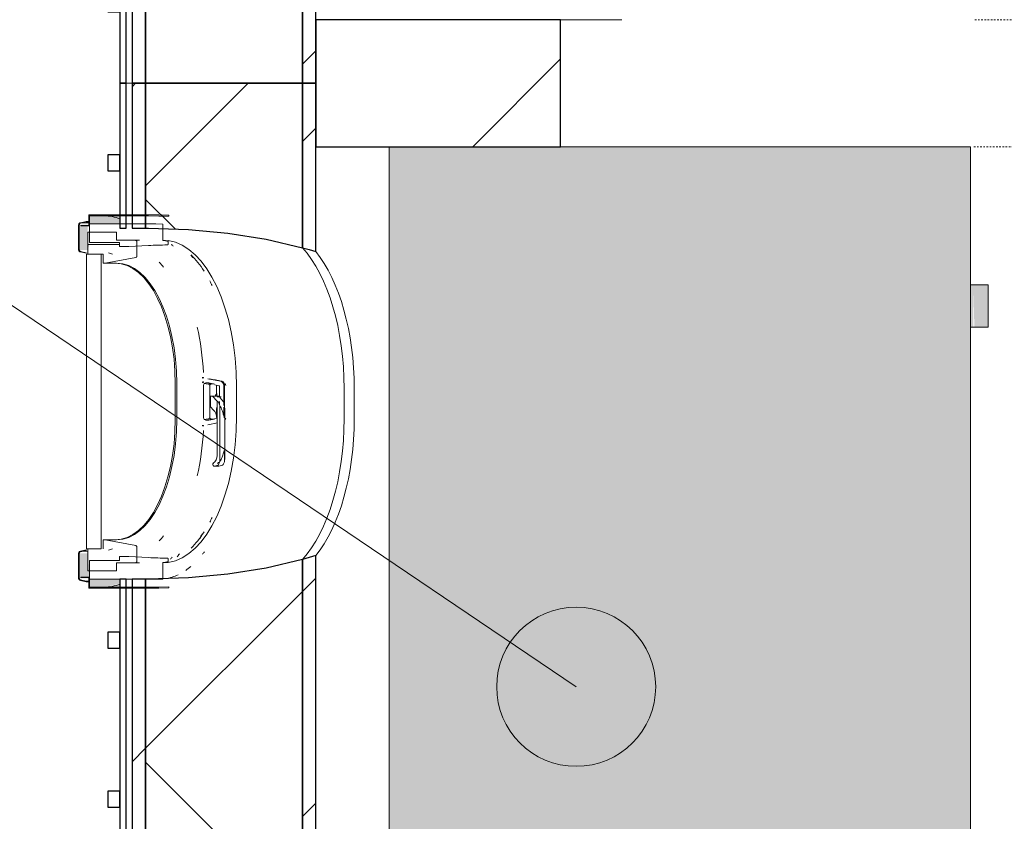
# Model space of a CAD drawing. Header units: centimetres. Extents: x 6036 to 22185, y 5782 to 11383.
# Tile 51 of 183: x 10997 to 11183, y 9663 to 9814. Entities that reach past the tile are written whole.
import ezdxf

# ---------------------------------------------------------------- set-up
doc = ezdxf.new("R2010")
doc.units = ezdxf.units.CM
doc.linetypes.add('Dash', pattern=[0.6, 0.3, -0.3])
for name, color, linetype, lineweight in [('A-ANNO-KEYN', 231, 'Continuous', 9), ('A-COLS', 52, 'Continuous', 9), ('A-COLS-HDLN', 52, 'Dash', 9), ('A-GENM', 13, 'Continuous', 9), ('S-BEAM', 12, 'Continuous', 9)]:
    doc.layers.add(name, color=color, linetype=linetype, lineweight=lineweight)

# ---------------------------------------------------------------- blocks, each defined once
blk = doc.blocks.new('GEMO_PanelElewacyjny_OknaGoradDol_Nowe - GEMO_PanelElewacyjny_Standard_240_-V39-7-01 ZestMeble')
at = {"layer": 'S-BEAM'}
h = blk.add_hatch(dxfattribs=at)
h.set_pattern_fill('FP_96', color=256, style=0, pattern_type=2)
h.set_pattern_definition([(135, (9681.887, -6003.758), (-21.2132, -21.2132), [])])
h.paths.add_polyline_path([(120, -453.92), (120, -451.38), (93.5, -451.38), (93.5, -453.92), (95.22, -453.92)])
h.paths.add_polyline_path([(120, -421.82), (120, -419.28), (89.06, -419.28), (89.8, -421.82), (95.22, -421.82)])
h.paths.add_polyline_path([(31.74, -419.28), (-30.94, -419.28), (-30.2, -421.82), (31, -421.82), (31.36, -420.54)])
h.paths.add_polyline_path([(27.3, -453.92), (27.3, -451.38), (-26.5, -451.38), (-26.5, -453.92), (5.39, -453.92)])
h.paths.add_polyline_path([(-88.26, -419.28), (-120, -419.28), (-120, -421.82), (-89, -421.82), (-88.64, -420.54)])
h.paths.add_polyline_path([(-92.7, -453.92), (-92.7, -451.38), (-120, -451.38), (-120, -453.92), (-106.89, -453.92)])
h = blk.add_hatch(dxfattribs=at)
h.set_pattern_fill('FP_95', color=256, style=0, pattern_type=2)
h.set_pattern_definition([(135, (9681.89, -6003.76), (-53.033, -53.033), []), (225, (9681.89, -6003.76), (53.033, -53.033), [])])
h.paths.add_polyline_path([(120, -443.26), (120, -421.82), (89.8, -421.82), (91.4, -428.66), (92.56, -435.85), (93.26, -443.28), (93.5, -451.38), (120, -451.38)])
h.paths.add_polyline_path([(31, -421.82), (-30.2, -421.82), (-28.6, -428.66), (-27.44, -435.85), (-26.74, -443.28), (-26.5, -451.38), (27.3, -451.38), (27.54, -443.26), (28.24, -435.85), (29.4, -428.66)])
h.paths.add_polyline_path([(-89, -421.82), (-120, -421.82), (-120, -451.38), (-92.7, -451.38), (-92.46, -443.26), (-91.76, -435.85), (-90.6, -428.66)])
for p, q in [((-62.45, -412.04), (-56.75, -412.04)), ((57.55, -412.04), (63.25, -412.04)), ((-62.45, -413.94), (-56.75, -413.94)), ((-56.75, -413.94), (-62.45, -413.94)), ((57.55, -413.94), (63.25, -413.94)), ((63.25, -413.94), (57.55, -413.94)), ((-120, -455.07), (-120, -453.92)), ((120, -453.92), (120, -455.07))]:
    blk.add_line(p, q, dxfattribs=at)
at = {"layer": 'S-BEAM', "lineweight": 25}
for p, q in [((-120, -419.28), (-120, -421.82)), ((-88.26, -419.28), (-120, -419.28)), ((31.74, -419.28), (-30.94, -419.28)), ((120, -419.28), (89.06, -419.28)), ((120, -421.82), (120, -419.28)), ((-120, -421.82), (-120, -451.38)), ((-89, -421.82), (-120, -421.82)), ((-120, -421.82), (-89, -421.82)), ((31, -421.82), (-30.2, -421.82)), ((-30.2, -421.82), (31, -421.82)), ((120, -421.82), (89.8, -421.82)), ((89.8, -421.82), (120, -421.82)), ((120, -451.38), (120, -421.82)), ((-92.7, -451.38), (-92.7, -450.82)), ((-26.5, -450.82), (-26.5, -451.38)), ((27.3, -451.38), (27.3, -450.82)), ((93.5, -450.82), (93.5, -451.38)), ((-120, -451.38), (-92.7, -451.38)), ((-120, -451.38), (-120, -453.92)), ((-92.7, -451.38), (-120, -451.38)), ((-92.7, -453.92), (-92.7, -451.38)), ((-26.5, -451.38), (27.3, -451.38)), ((27.3, -451.38), (-26.5, -451.38)), ((-26.5, -451.38), (-26.5, -453.92)), ((27.3, -453.92), (27.3, -451.38)), ((93.5, -451.38), (120, -451.38)), ((120, -451.38), (93.5, -451.38)), ((93.5, -451.38), (93.5, -453.92)), ((120, -453.92), (120, -451.38)), ((-120, -453.92), (-92.7, -453.92)), ((-26.5, -453.92), (27.3, -453.92)), ((93.5, -453.92), (120, -453.92)), ((-120, -455.07), (-120, -456.23)), ((-92.7, -455.07), (-120, -455.07)), ((-120, -456.23), (-92.7, -456.23)), ((-103.5, -456.23), (-106.5, -456.23)), ((-106.5, -456.23), (-106.5, -458.54)), ((-103.5, -458.54), (-103.5, -456.23)), ((-92.7, -456.23), (-92.7, -455.07)), ((27.3, -455.07), (-26.5, -455.07)), ((-26.5, -455.07), (-26.5, -456.23)), ((-26.5, -456.23), (27.3, -456.23)), ((-13.5, -456.23), (-16.5, -456.23)), ((-16.5, -456.23), (-16.5, -458.54)), ((-13.5, -458.54), (-13.5, -456.23)), ((16.5, -456.23), (13.5, -456.23)), ((13.5, -456.23), (13.5, -458.54)), ((16.5, -458.54), (16.5, -456.23)), ((27.3, -456.23), (27.3, -455.07)), ((120, -455.07), (93.5, -455.07)), ((93.5, -455.07), (93.5, -456.23)), ((93.5, -456.23), (120, -456.23)), ((106.5, -456.23), (103.5, -456.23)), ((103.5, -456.23), (103.5, -458.54)), ((106.5, -458.54), (106.5, -456.23)), ((120, -456.23), (120, -455.07)), ((-106.5, -458.54), (-103.5, -458.54)), ((-16.5, -458.54), (-13.5, -458.54)), ((13.5, -458.54), (16.5, -458.54)), ((103.5, -458.54), (106.5, -458.54))]:
    blk.add_line(p, q, dxfattribs=at)
at = {"layer": 'S-BEAM', "lineweight": 25, "flags": 128}
for points in [[(-89, -421.82), (-88.64, -420.54), (-88.26, -419.28)], [(-30.94, -419.28), (-30.56, -420.54), (-30.2, -421.82)], [(31, -421.82), (31.36, -420.54), (31.74, -419.28)], [(89.06, -419.28), (89.44, -420.54), (89.8, -421.82)], [(-92.7, -450.82), (-92.46, -443.28), (-91.76, -435.85), (-90.6, -428.66), (-89, -421.82)], [(-30.2, -421.82), (-28.6, -428.66), (-27.44, -435.85), (-26.74, -443.28), (-26.5, -450.82)], [(27.3, -450.82), (27.54, -443.28), (28.24, -435.85), (29.4, -428.66), (31, -421.82)], [(89.8, -421.82), (91.4, -428.66), (92.56, -435.85), (93.26, -443.28), (93.5, -450.82)]]:
    blk.add_lwpolyline(points, dxfattribs=at)
at = {"layer": 'S-BEAM'}
for centre, major_axis, start_param, end_param in [((-62.45, -427.16), (30.25, 0), 1.570796, 2.593181), ((-56.75, -427.16), (30.25, 0), 0.548411, 1.570796), ((57.55, -427.16), (30.25, 0), 1.570796, 2.593181), ((63.25, -427.16), (30.25, 0), 0.548411, 1.570796), ((-62.45, -429.07), (30.25, 0), 1.570796, 2.641687), ((-62.45, -429.07), (-30.25, 0), 4.712389, 5.783279), ((-56.75, -429.07), (30.25, 0), 0.499906, 1.570796), ((-56.75, -429.07), (30.25, 0), 0.499906, 1.570796), ((57.55, -429.07), (30.25, 0), 1.570796, 2.641687), ((57.55, -429.07), (-30.25, 0), 4.712389, 5.783279), ((63.25, -429.07), (30.25, 0), 0.499906, 1.570796), ((63.25, -429.07), (30.25, 0), 0.499906, 1.570796), ((-56.75, -451.24), (30.25, 0), 0.727708, 0.770169), ((-56.75, -451.24), (30.25, 0), 0.727708, 0.770169), ((57.55, -451.24), (30.25, 0), 2.44693, 2.484469), ((57.55, -451.24), (30.25, 0), 2.44693, 2.484469), ((63.25, -451.24), (30.25, 0), 0.657124, 0.694663), ((63.25, -451.24), (30.25, 0), 0.657124, 0.694663), ((-62.45, -451.24), (30.25, 0), 2.522329, 2.552544), ((-62.45, -451.24), (30.25, 0), 2.522329, 2.552544), ((-56.75, -453.14), (30.25, 0), 0.533605, 0.56945), ((57.55, -453.14), (30.25, 0), 2.622828, 2.648536), ((63.25, -453.14), (30.25, 0), 0.493057, 0.518765), ((-62.45, -453.14), (30.25, 0), 2.663017, 2.689084), ((-56.75, -454.01), (30.25, 0), 0.504785, 0.530965), ((57.55, -454.01), (30.25, 0), 2.650816, 2.709639), ((63.25, -454.01), (30.25, 0), 0.431953, 0.490776)]:
    blk.add_ellipse(centre, major_axis=major_axis, ratio=0.5, start_param=start_param, end_param=end_param, dxfattribs=at)
blk = doc.blocks.new('GEMO_PanelElewacyjny_OknaGoradDol_Nowe - GEMO_PanelElewacyjny_Standard_240_-V40-7-01 ZestMeble')
at = {"layer": 'S-BEAM'}
h = blk.add_hatch(dxfattribs=at)
h.set_pattern_fill('FP_98', color=256, style=0, pattern_type=2)
h.set_pattern_definition([(135, (9921.887, -6003.758), (-21.2132, -21.2132), [])])
h.paths.add_polyline_path([(120, -453.92), (120, -451.38), (93.5, -451.38), (93.5, -453.92), (110.65, -453.92)])
h.paths.add_polyline_path([(120, -421.82), (120, -419.28), (89.06, -419.28), (89.8, -421.82), (110.65, -421.82)])
h.paths.add_polyline_path([(31.74, -419.28), (-30.94, -419.28), (-30.2, -421.82), (31, -421.82), (31.36, -420.54)])
h.paths.add_polyline_path([(27.3, -453.92), (27.3, -451.38), (-26.5, -451.38), (-26.5, -453.92), (20.82, -453.92)])
h.paths.add_polyline_path([(-88.26, -419.28), (-120, -419.28), (-120, -421.82), (-89, -421.82), (-88.64, -420.54)])
h.paths.add_polyline_path([(-92.7, -453.92), (-92.7, -451.38), (-120, -451.38), (-120, -453.92), (-113.91, -453.92)])
h = blk.add_hatch(dxfattribs=at)
h.set_pattern_fill('FP_97', color=256, style=0, pattern_type=2)
h.set_pattern_definition([(135, (9921.89, -6003.76), (-53.033, -53.033), []), (225, (9921.89, -6003.76), (53.033, -53.033), [])])
h.paths.add_polyline_path([(120, -443.26), (120, -421.82), (89.8, -421.82), (91.4, -428.66), (92.56, -435.85), (93.26, -443.28), (93.5, -451.38), (120, -451.38)])
h.paths.add_polyline_path([(31, -421.82), (-30.2, -421.82), (-28.6, -428.66), (-27.44, -435.85), (-26.74, -443.28), (-26.5, -451.38), (27.3, -451.38), (27.54, -443.26), (28.24, -435.85), (29.4, -428.66)])
h.paths.add_polyline_path([(-89, -421.82), (-120, -421.82), (-120, -451.38), (-92.7, -451.38), (-92.46, -443.26), (-91.46, -433.98), (-90.6, -428.66)])
for p, q in [((-62.45, -412.04), (-56.75, -412.04)), ((57.55, -412.04), (63.25, -412.04)), ((-62.45, -413.94), (-56.75, -413.94)), ((-56.75, -413.94), (-62.45, -413.94)), ((57.55, -413.94), (63.25, -413.94)), ((63.25, -413.94), (57.55, -413.94)), ((-120, -455.07), (-120, -453.92)), ((120, -453.92), (120, -455.07))]:
    blk.add_line(p, q, dxfattribs=at)
at = {"layer": 'S-BEAM', "lineweight": 25}
for p, q in [((-120, -419.28), (-120, -421.82)), ((-88.26, -419.28), (-120, -419.28)), ((31.74, -419.28), (-30.94, -419.28)), ((120, -419.28), (89.06, -419.28)), ((120, -421.82), (120, -419.28)), ((-120, -421.82), (-120, -451.38)), ((-89, -421.82), (-120, -421.82)), ((-120, -421.82), (-89, -421.82)), ((31, -421.82), (-30.2, -421.82)), ((-30.2, -421.82), (31, -421.82)), ((120, -421.82), (89.8, -421.82)), ((89.8, -421.82), (120, -421.82)), ((120, -451.38), (120, -421.82)), ((-92.7, -451.38), (-92.7, -450.82)), ((-26.5, -450.82), (-26.5, -451.38)), ((27.3, -451.38), (27.3, -450.82)), ((93.5, -450.82), (93.5, -451.38)), ((-120, -451.38), (-92.7, -451.38)), ((-120, -451.38), (-120, -453.92)), ((-92.7, -451.38), (-120, -451.38)), ((-92.7, -453.92), (-92.7, -451.38)), ((-26.5, -451.38), (27.3, -451.38)), ((27.3, -451.38), (-26.5, -451.38)), ((-26.5, -451.38), (-26.5, -453.92)), ((27.3, -453.92), (27.3, -451.38)), ((93.5, -451.38), (120, -451.38)), ((120, -451.38), (93.5, -451.38)), ((93.5, -451.38), (93.5, -453.92)), ((120, -453.92), (120, -451.38)), ((-120, -453.92), (-92.7, -453.92)), ((-26.5, -453.92), (27.3, -453.92)), ((93.5, -453.92), (120, -453.92)), ((-120, -455.07), (-120, -456.23)), ((-92.7, -455.07), (-120, -455.07)), ((-120, -456.23), (-92.7, -456.23)), ((-103.5, -456.23), (-106.5, -456.23)), ((-106.5, -456.23), (-106.5, -458.54)), ((-103.5, -458.54), (-103.5, -456.23)), ((-92.7, -456.23), (-92.7, -455.07)), ((27.3, -455.07), (-26.5, -455.07)), ((-26.5, -455.07), (-26.5, -456.23)), ((-26.5, -456.23), (27.3, -456.23)), ((-13.5, -456.23), (-16.5, -456.23)), ((-16.5, -456.23), (-16.5, -458.54)), ((-13.5, -458.54), (-13.5, -456.23)), ((16.5, -456.23), (13.5, -456.23)), ((13.5, -456.23), (13.5, -458.54)), ((16.5, -458.54), (16.5, -456.23)), ((27.3, -456.23), (27.3, -455.07)), ((120, -455.07), (93.5, -455.07)), ((93.5, -455.07), (93.5, -456.23)), ((93.5, -456.23), (120, -456.23)), ((106.5, -456.23), (103.5, -456.23)), ((103.5, -456.23), (103.5, -458.54)), ((106.5, -458.54), (106.5, -456.23)), ((120, -456.23), (120, -455.07)), ((-106.5, -458.54), (-103.5, -458.54)), ((-16.5, -458.54), (-13.5, -458.54)), ((13.5, -458.54), (16.5, -458.54)), ((103.5, -458.54), (106.5, -458.54))]:
    blk.add_line(p, q, dxfattribs=at)
at = {"layer": 'S-BEAM', "lineweight": 25, "flags": 128}
for points in [[(-89, -421.82), (-88.64, -420.54), (-88.26, -419.28)], [(-30.94, -419.28), (-30.56, -420.54), (-30.2, -421.82)], [(31, -421.82), (31.36, -420.54), (31.74, -419.28)], [(89.06, -419.28), (89.44, -420.54), (89.8, -421.82)], [(-92.7, -450.82), (-92.46, -443.28), (-91.76, -435.85), (-90.6, -428.66), (-89, -421.82)], [(-30.2, -421.82), (-28.6, -428.66), (-27.44, -435.85), (-26.74, -443.28), (-26.5, -450.82)], [(27.3, -450.82), (27.54, -443.28), (28.24, -435.85), (29.4, -428.66), (31, -421.82)], [(89.8, -421.82), (91.4, -428.66), (92.56, -435.85), (93.26, -443.28), (93.5, -450.82)]]:
    blk.add_lwpolyline(points, dxfattribs=at)
at = {"layer": 'S-BEAM'}
for centre, major_axis, start_param, end_param in [((-62.45, -427.16), (30.25, 0), 1.570796, 2.593181), ((-56.75, -427.16), (30.25, 0), 0.548411, 1.570796), ((57.55, -427.16), (30.25, 0), 1.570796, 2.593181), ((63.25, -427.16), (30.25, 0), 0.548411, 1.570796), ((-62.45, -429.07), (30.25, 0), 1.570796, 2.641687), ((-62.45, -429.07), (-30.25, 0), 4.712389, 5.783279), ((-56.75, -429.07), (30.25, 0), 0.499906, 1.570796), ((-56.75, -429.07), (30.25, 0), 0.499906, 1.570796), ((57.55, -429.07), (30.25, 0), 1.570796, 2.641687), ((57.55, -429.07), (-30.25, 0), 4.712389, 5.783279), ((63.25, -429.07), (30.25, 0), 0.499906, 1.570796), ((63.25, -429.07), (30.25, 0), 0.499906, 1.570796), ((-56.75, -451.24), (30.25, 0), 0.727708, 0.770169), ((-56.75, -451.24), (30.25, 0), 0.727708, 0.770169), ((57.55, -451.24), (30.25, 0), 2.44693, 2.484469), ((57.55, -451.24), (30.25, 0), 2.44693, 2.484469), ((63.25, -451.24), (30.25, 0), 0.657124, 0.694663), ((63.25, -451.24), (30.25, 0), 0.657124, 0.694663), ((-62.45, -451.24), (30.25, 0), 2.522329, 2.552544), ((-62.45, -451.24), (30.25, 0), 2.522329, 2.552544), ((-56.75, -453.14), (30.25, 0), 0.533605, 0.56945), ((57.55, -453.14), (30.25, 0), 2.622828, 2.648536), ((63.25, -453.14), (30.25, 0), 0.493057, 0.518765), ((-62.45, -453.14), (30.25, 0), 2.663017, 2.689084), ((-56.75, -454.01), (30.25, 0), 0.504785, 0.530965), ((57.55, -454.01), (30.25, 0), 2.650816, 2.709639), ((63.25, -454.01), (30.25, 0), 0.431953, 0.490776)]:
    blk.add_ellipse(centre, major_axis=major_axis, ratio=0.5, start_param=start_param, end_param=end_param, dxfattribs=at)
blk = doc.blocks.new('GEMO_WregaPodstawowaDrewno - GEMO_WregaPodstawowaDrewno-V75-7-01 ZestMeble')
at = {"layer": 'A-COLS-HDLN', "color": 254}
for p, q in [((-12, 391.15), (-12, -391.15)), ((12, -391.15), (12, 391.15))]:
    blk.add_line(p, q, dxfattribs=at)
blk = doc.blocks.new('okno - okno-V168-7-01 ZestMeble')
at = {"layer": 'A-GENM'}
for points in [[(5541.76, 9775.51), (5541.76, 9775.76), (5540.12, 9775.51)], [(5541.47, 9713.57), (5541.18, 9713.82), (5540.12, 9713.57)]]:
    blk.add_hatch(color=256, dxfattribs=at).paths.add_polyline_path(points)
h = blk.add_hatch(color=256, dxfattribs=at)
h.paths.add_polyline_path([(5541.76, 9706.89), (5544.55, 9706.89), (5547.53, 9707.57), (5547.47, 9708.39), (5541.76, 9708.39), (5541.76, 9707.51)])
h.paths.add_polyline_path([(5545.53, 9775.39), (5547.53, 9775.39), (5547.47, 9776.31), (5544.55, 9776.89), (5541.76, 9776.89), (5541.76, 9775.39), (5544.55, 9775.39)])
h = blk.add_hatch(color=256, dxfattribs=at)
h.paths.add_polyline_path([(5563.23, 9745.25), (5563.33, 9745.75), (5563.12, 9745.26)])
h.paths.add_polyline_path([(5547.53, 9776.3), (5547.53, 9776.89), (5544.55, 9776.89)])
h = blk.add_hatch(color=256, dxfattribs=at)
h.paths.add_polyline_path([(5541.76, 9708.55), (5541.47, 9713.29), (5539.86, 9713.29), (5539.86, 9708.55), (5541.47, 9708.55)])
h.paths.add_polyline_path([(5541.47, 9770.49), (5541.76, 9771.49), (5541.47, 9771.51), (5541.47, 9775.23), (5539.86, 9775.23), (5539.86, 9770.49)])
h = blk.add_hatch(color=256, dxfattribs=at)
h.paths.add_polyline_path([(5544.55, 9706.89), (5547.53, 9706.89), (5547.53, 9707.47)])
h.paths.add_polyline_path([(5563.06, 9737.36), (5563.13, 9737.7), (5563.06, 9737.37)])
at = {"layer": 'A-GENM', "lineweight": 18}
for p, q in [((5541.15, 9775.86), (5540.09, 9775.61)), ((5540.12, 9775.51), (5541.18, 9775.76)), ((5541.18, 9775.76), (5541.15, 9775.86)), ((5552.94, 9777.09), (5541.64, 9777.09)), ((5541.64, 9777.09), (5541.64, 9775.09)), ((5541.76, 9776.89), (5552.94, 9776.89)), ((5541.76, 9774.99), (5541.76, 9776.89)), ((5556.77, 9776.83), (5556.77, 9777.03)), ((5539.74, 9775.23), (5539.74, 9770.49)), ((5539.86, 9770.49), (5539.86, 9775.23)), ((5541.64, 9775.09), (5540.14, 9775.09)), ((5540.14, 9775.09), (5540.14, 9774.99)), ((5540.14, 9774.99), (5541.76, 9774.99)), ((5546.89, 9773.83), (5541.47, 9773.84)), ((5541.47, 9773.84), (5541.47, 9771.51)), ((5552.94, 9775.39), (5541.76, 9775.39)), ((5541.76, 9775.39), (5541.76, 9771.89)), ((5546.89, 9772.3), (5546.89, 9773.83)), ((5555.61, 9772.25), (5555.61, 9775.36)), ((5547.36, 9772.3), (5546.89, 9772.3)), ((5550.47, 9772.29), (5547.36, 9772.29)), ((5550.7, 9769.25), (5550.7, 9772.09)), ((5556.65, 9771.61), (5556.65, 9772.22)), ((5540.09, 9770.1), (5541.15, 9769.86)), ((5541.18, 9769.95), (5540.12, 9770.2)), ((5541.47, 9771.51), (5547.36, 9771.5)), ((5547.36, 9771.49), (5541.47, 9771.49)), ((5541.47, 9771.49), (5541.47, 9769.69)), ((5541.76, 9771.89), (5547.47, 9771.89)), ((5547.47, 9771.89), (5547.47, 9771.14)), ((5547.47, 9771.14), (5549.21, 9771.14)), ((5549.21, 9771.14), (5552.94, 9771.31)), ((5541.15, 9769.86), (5541.18, 9769.95)), ((5541.24, 9769.69), (5541.24, 9714.09)), ((5544.01, 9769.69), (5541.24, 9769.69)), ((5541.47, 9769.69), (5544.35, 9769.69)), ((5544.01, 9714.09), (5544.01, 9769.69)), ((5544.35, 9769.69), (5544.35, 9767.99)), ((5544.73, 9767.99), (5550.52, 9769.05)), ((5544.35, 9767.99), (5544.73, 9767.99)), ((5544.73, 9715.79), (5544.35, 9715.79)), ((5544.35, 9715.79), (5544.35, 9714.09)), ((5550.52, 9714.72), (5544.73, 9715.79)), ((5550.7, 9711.69), (5550.7, 9714.53)), ((5539.74, 9713.29), (5539.74, 9708.55)), ((5539.86, 9708.55), (5539.86, 9713.29)), ((5541.15, 9713.92), (5540.09, 9713.67)), ((5540.12, 9713.57), (5541.18, 9713.82)), ((5541.18, 9713.82), (5541.15, 9713.92)), ((5541.24, 9714.09), (5544.01, 9714.09)), ((5544.01, 9714.09), (5541.47, 9714.09)), ((5541.47, 9714.09), (5541.47, 9709.96)), ((5549.21, 9712.64), (5547.47, 9712.64)), ((5547.47, 9712.64), (5547.47, 9711.89)), ((5552.94, 9712.46), (5549.21, 9712.64)), ((5547.47, 9711.89), (5541.76, 9711.89)), ((5541.76, 9711.89), (5541.76, 9708.39)), ((5546.89, 9711.49), (5550.47, 9711.49)), ((5546.89, 9709.96), (5546.89, 9711.49)), ((5555.61, 9708.42), (5555.61, 9711.52)), ((5556.65, 9711.55), (5556.65, 9712.16)), ((5541.76, 9708.79), (5540.14, 9708.79)), ((5540.14, 9708.79), (5540.14, 9708.69)), ((5541.47, 9709.96), (5546.89, 9709.96)), ((5541.76, 9706.89), (5541.76, 9708.79)), ((5540.09, 9708.16), (5541.15, 9707.92)), ((5541.18, 9708.01), (5540.12, 9708.26)), ((5540.14, 9708.69), (5541.64, 9708.69)), ((5541.15, 9707.92), (5541.18, 9708.01)), ((5541.64, 9708.69), (5541.64, 9706.69)), ((5541.76, 9708.39), (5552.94, 9708.39)), ((5556.77, 9706.74), (5556.77, 9706.94)), ((5541.64, 9706.69), (5552.94, 9706.69)), ((5552.94, 9706.89), (5541.76, 9706.89))]:
    blk.add_line(p, q, dxfattribs=at)
at = {"layer": 'A-GENM'}
for p, q in [((5541.76, 9775.86), (5541.15, 9775.86)), ((5541.76, 9775.76), (5541.18, 9775.76)), ((5551.2, 9772.29), (5550.47, 9772.29)), ((5544.44, 9771.49), (5541.47, 9771.51)), ((5546.13, 9769.66), (5545.36, 9769.9)), ((5546.89, 9767.99), (5544.73, 9767.99)), ((5563.05, 9746.38), (5563.31, 9746.36)), ((5563.38, 9746.38), (5563.13, 9746.38)), ((5566.53, 9745.71), (5564.09, 9746.19)), ((5557.96, 9745.29), (5557.96, 9738.49)), ((5558.24, 9738.49), (5558.24, 9745.29)), ((5563.33, 9745.49), (5563.27, 9745.51)), ((5563.29, 9741.89), (5563.29, 9744.9)), ((5563.45, 9745.3), (5564.54, 9745.1)), ((5564.17, 9745.32), (5564.58, 9745.23)), ((5565.38, 9745.19), (5564.31, 9745.39)), ((5564.46, 9744.9), (5564.46, 9741.89)), ((5565.43, 9745.02), (5566.22, 9744.87)), ((5565.75, 9743.12), (5565.75, 9744.9)), ((5566.29, 9744.77), (5566.29, 9742.63)), ((5567.12, 9741.12), (5567.12, 9744.92)), ((5567.27, 9744.74), (5567.27, 9739.19)), ((5569.5, 9744.74), (5569.5, 9739.04)), ((5564.59, 9742.91), (5564.87, 9742.91)), ((5564.59, 9740.86), (5564.59, 9742.91)), ((5566.08, 9742.91), (5564.87, 9742.91)), ((5564.97, 9742.87), (5565.88, 9741.95)), ((5566.26, 9742.8), (5565.87, 9742.8)), ((5566.62, 9742.8), (5566.26, 9742.8)), ((5566.38, 9742.68), (5566.36, 9742.74)), ((5567.07, 9741.83), (5566.42, 9742.61)), ((5563.29, 9738.87), (5563.29, 9741.89)), ((5564.46, 9741.89), (5564.46, 9738.87)), ((5565.19, 9740.28), (5564.59, 9740.86)), ((5565.75, 9738.87), (5565.75, 9740.58)), ((5565.88, 9741.95), (5566.06, 9741.83)), ((5565.88, 9741.95), (5565.88, 9738.14)), ((5566.29, 9741.91), (5566.29, 9741.28)), ((5566.39, 9734.02), (5566.39, 9741.12)), ((5567.12, 9739.2), (5567.12, 9740.81)), ((5563.45, 9738.47), (5564.54, 9738.67)), ((5564.58, 9738.5), (5564.09, 9738.41)), ((5564.31, 9738.39), (5565.38, 9738.59)), ((5565.88, 9738.77), (5565.43, 9738.68)), ((5567.34, 9731.49), (5567.34, 9740.08)), ((5563.13, 9737.32), (5563.38, 9737.32)), ((5564.09, 9737.51), (5565.91, 9737.87)), ((5565.88, 9731.69), (5565.88, 9738.14)), ((5566.39, 9730.54), (5566.39, 9734.02)), ((5567.24, 9730.54), (5567.24, 9732.49)), ((5565.14, 9729.81), (5565.07, 9730.03)), ((5565.3, 9729.69), (5566.15, 9729.69)), ((5566.05, 9729.91), (5565.35, 9729.69)), ((5566.2, 9729.69), (5566.89, 9729.91)), ((5544.73, 9715.79), (5546.89, 9715.79)), ((5545.36, 9713.87), (5546.13, 9714.12)), ((5550.47, 9711.49), (5551.2, 9711.49)), ((5541.76, 9707.92), (5541.15, 9707.92)), ((5541.18, 9708.01), (5541.76, 9708.01))]:
    blk.add_line(p, q, dxfattribs=at)
at = {"layer": 'A-GENM', "lineweight": 18, "flags": 128}
for points in [[(5556.77, 9777.03), (5554.86, 9777.07), (5552.94, 9777.09)], [(5552.94, 9776.89), (5554.86, 9776.87), (5556.77, 9776.83)], [(5540.09, 9775.61), (5539.99, 9775.58), (5539.91, 9775.53), (5539.84, 9775.47), (5539.79, 9775.39), (5539.75, 9775.31), (5539.74, 9775.23)], [(5539.86, 9775.23), (5539.87, 9775.29), (5539.89, 9775.35), (5539.93, 9775.41), (5539.98, 9775.46), (5540.05, 9775.49), (5540.12, 9775.51)], [(5555.61, 9775.36), (5554.28, 9775.38), (5552.94, 9775.39)], [(5550.7, 9772.09), (5550.7, 9772.13), (5550.68, 9772.17), (5550.65, 9772.21), (5550.62, 9772.24), (5550.57, 9772.27), (5550.52, 9772.28), (5550.47, 9772.29)], [(5556.65, 9772.22), (5556.13, 9772.24), (5555.61, 9772.25)], [(5539.74, 9770.49), (5539.75, 9770.4), (5539.79, 9770.32), (5539.84, 9770.25), (5539.91, 9770.18), (5539.99, 9770.13), (5540.09, 9770.1)], [(5540.12, 9770.2), (5540.05, 9770.22), (5539.98, 9770.26), (5539.93, 9770.31), (5539.89, 9770.36), (5539.87, 9770.42), (5539.86, 9770.49)], [(5550.52, 9769.05), (5550.57, 9769.07), (5550.62, 9769.09), (5550.65, 9769.12), (5550.68, 9769.16), (5550.7, 9769.2), (5550.7, 9769.25)], [(5550.7, 9714.53), (5550.7, 9714.57), (5550.68, 9714.61), (5550.65, 9714.65), (5550.62, 9714.68), (5550.57, 9714.71), (5550.52, 9714.72)], [(5540.09, 9713.67), (5539.99, 9713.64), (5539.91, 9713.59), (5539.84, 9713.53), (5539.79, 9713.45), (5539.75, 9713.37), (5539.74, 9713.29)], [(5539.86, 9713.29), (5539.87, 9713.35), (5539.89, 9713.41), (5539.93, 9713.47), (5539.98, 9713.52), (5540.05, 9713.55), (5540.12, 9713.57)], [(5550.47, 9711.49), (5550.52, 9711.49), (5550.57, 9711.51), (5550.62, 9711.53), (5550.65, 9711.56), (5550.68, 9711.6), (5550.7, 9711.64), (5550.7, 9711.69)], [(5555.61, 9711.52), (5556.13, 9711.53), (5556.65, 9711.55)], [(5539.74, 9708.55), (5539.75, 9708.46), (5539.79, 9708.38), (5539.84, 9708.31), (5539.91, 9708.24), (5539.99, 9708.19), (5540.09, 9708.16)], [(5540.12, 9708.26), (5540.05, 9708.28), (5539.98, 9708.32), (5539.93, 9708.37), (5539.89, 9708.42), (5539.87, 9708.48), (5539.86, 9708.55)], [(5552.94, 9708.39), (5554.28, 9708.39), (5555.61, 9708.42)], [(5556.77, 9706.94), (5554.86, 9706.9), (5552.94, 9706.89)], [(5552.94, 9706.69), (5554.86, 9706.7), (5556.77, 9706.74)]]:
    blk.add_lwpolyline(points, dxfattribs=at)
at = {"layer": 'A-GENM', "flags": 128}
for points in [[(5564.87, 9742.91), (5564.92, 9742.9), (5564.97, 9742.87)], [(5567.1, 9741.78), (5567.09, 9741.8), (5567.08, 9741.82), (5567.07, 9741.83)], [(5567.24, 9741.09), (5567.2, 9741.33), (5567.15, 9741.56), (5567.1, 9741.78)], [(5565.88, 9738.14), (5565.85, 9738.66), (5565.76, 9739.16), (5565.61, 9739.61), (5565.42, 9739.99), (5565.19, 9740.28)], [(5567.24, 9730.54), (5567.26, 9730.66), (5567.28, 9730.79)]]:
    blk.add_lwpolyline(points, dxfattribs=at)
at = {"layer": 'A-GENM'}
for centre, major_axis, ratio, start_param, end_param in [((5544.55, 9744.74), (0, 32.15), 0.5, 6.096752, 6.283185), ((5554.95, 9744.74), (0, 27.55), 0.5, 6.158215, 6.234653), ((5555.73, 9744.74), (0, 27.55), 0.5, 4.712389, 6.21576), ((5554.95, 9744.74), (0, 27.55), 0.5, 5.622001, 5.831128), ((5546.61, 9745.29), (0, 22.7), 0.5, 4.712389, 6.283185), ((5546.89, 9745.29), (0, 22.7), 0.5, 4.712389, 6.283185), ((5548.84, 9744.74), (0, 26.4), 0.5, 5.730116, 5.802588), ((5554.95, 9744.74), (0, 27.55), 0.5, 5.473521, 5.520015), ((5550.14, 9744.74), (0, 26.4), 0.5, 4.811445, 5.150083), ((5563.38, 9745.08), (0, 1.3), 0.891845, 0.0748, 0.324133), ((5184.13, 9736.86), (-844.13, 128.9), 0.086824, 4.255373, 4.258281), ((5564.22, 9745.12), (0, 1.3), 0.866025, 1.072131, 1.321464), ((5563.49, 9744.9), (0, 0.41), 0.5, 0.213469, 1.570796), ((5564.03, 9739.31), (0, 6.11), 0.5, 6.091414, 6.474956), ((5564.56, 9744.9), (0, 0.21), 0.5, 0.222165, 1.570796), ((5565.1, 9739.31), (0, 5.91), 0.5, 6.189811, 6.474531), ((5564.54, 9744.94), (0, 0.3), 0.891845, 5.643231, 6.108652), ((5566.2, 9744.77), (0, 0.1), 0.891845, 4.712389, 6.108652), ((5566.4, 9744.92), (0, 0.8), 0.891845, 4.712389, 6.108652), ((5553.95, 9744.74), (0, 26.64), 0.5, 4.712389, 4.720649), ((5566.77, 9744.92), (0, 0.8), 0.891845, 4.712389, 5.17781), ((5557.95, 9741.85), (0, 8.62), 0.891845, 4.826918, 4.874116), ((5558.22, 9741.85), (0, 8.62), 0.891845, 4.826918, 4.891388), ((5565.87, 9742.7), (0, 0.1), 0.866025, 0, 0.261799), ((5566.08, 9742.51), (0, 0.4), 0.866025, 5.794493, 6.283185), ((5566.26, 9742.7), (0, 0.1), 0.866025, 6.021386, 6.283185), ((5558.22, 9741.85), (0, 8.62), 0.891845, 4.533389, 4.597022), ((5565.87, 9740.86), (0, 0.1), 0.866025, 2.094395, 3.141593), ((5566, 9741.7), (0, 0.15), 0.866025, 5.227376, 5.794493), ((5561.59, 9738.82), (0, 6), 0.866025, 5.106364, 5.227376), ((5546.61, 9738.49), (0, 22.7), 0.5, 3.141593, 4.712389), ((5546.89, 9738.49), (0, 22.7), 0.5, 3.141593, 4.712389), ((5555.73, 9739.04), (0, 27.55), 0.5, 3.209018, 4.712389), ((5563.49, 9738.87), (0, 0.41), 0.5, 1.570796, 2.928124), ((5564.03, 9744.47), (0, 6.11), 0.5, 2.949822, 3.333364), ((5564.56, 9738.87), (0, 0.21), 0.5, 1.570796, 2.919427), ((5565.1, 9744.47), (0, 5.91), 0.5, 2.950247, 3.234967), ((5564.54, 9738.8), (0, 0.3), 0.891845, 3.316126, 3.781547), ((5566.77, 9738.78), (0, 0.8), 0.891845, 4.246968, 4.712389), ((5550.14, 9739.04), (0, 26.4), 0.5, 4.274695, 4.613333), ((5564.49, 9731.69), (0, 1.6), 0.866025, 3.633403, 4.712389), ((5565.23, 9730.1), (0, 0.2), 0.866025, 0.49181, 1.954769), ((5565.3, 9729.89), (0, 0.2), 0.866025, 1.954769, 3.403392), ((5566.08, 9730.1), (0, 0.2), 0.866025, 0.49181, 0.979463), ((5565.34, 9731.69), (0, 1.6), 0.866025, 3.633403, 3.8492), ((5566.15, 9729.89), (0, 0.2), 0.866025, 2.437643, 3.403392), ((5566.01, 9730.05), (0, 0.15), 0.866025, 3.403392, 4.150714), ((5562.46, 9732.64), (0, 5), 0.866025, 4.150714, 4.280242), ((5566.86, 9730.05), (0, 0.15), 0.866025, 3.403392, 4.150714), ((5563.31, 9732.64), (0, 5), 0.866025, 4.150714, 4.279208), ((5554.95, 9739.04), (0, 27.55), 0.5, 3.904763, 3.951257), ((5548.84, 9739.04), (0, 26.4), 0.5, 3.62219, 3.694662), ((5554.95, 9739.04), (0, 27.55), 0.5, 3.59365, 3.802777), ((5554.95, 9739.04), (0, 30.65), 0.5, 3.702885, 3.729674), ((5554.95, 9739.04), (0, 27.55), 0.5, 3.190125, 3.266563), ((5554.95, 9739.04), (0, 30.65), 0.5, 3.472739, 3.53951), ((5554.95, 9739.04), (0, 30.65), 0.5, 3.223887, 3.37611), ((5544.55, 9739.04), (0, 32.15), 0.5, 3.141593, 3.329248)]:
    blk.add_ellipse(centre, major_axis=major_axis, ratio=ratio, start_param=start_param, end_param=end_param, dxfattribs=at)
at = {"layer": 'A-GENM', "lineweight": 18}
for points in [[(5552.94, 9771.31), (5553.52, 9771.34), (5554.69, 9771.39), (5555.85, 9771.41), (5556.43, 9771.42)], [(5556.43, 9712.35), (5555.85, 9712.36), (5554.69, 9712.39), (5553.52, 9712.43), (5552.94, 9712.46)]]:
    blk.add_open_spline(points, degree=3, dxfattribs=at)
for points, knots in [([(5556.43, 9771.42), (5556.45, 9771.42), (5556.49, 9771.42), (5556.53, 9771.44), (5556.56, 9771.46), (5556.58, 9771.47), (5556.6, 9771.49), (5556.62, 9771.51), (5556.64, 9771.53), (5556.65, 9771.57), (5556.65, 9771.59), (5556.65, 9771.61)], [0, 0, 0, 0, 0.166667, 0.333333, 0.416667, 0.5, 0.583333, 0.666667, 0.75, 0.833333, 1, 1, 1, 1]), ([(5556.65, 9712.21), (5556.64, 9712.22), (5556.63, 9712.24), (5556.62, 9712.27), (5556.6, 9712.29), (5556.58, 9712.3), (5556.56, 9712.32), (5556.54, 9712.33), (5556.52, 9712.34), (5556.5, 9712.35), (5556.49, 9712.35), (5556.48, 9712.35)], [0.1428571, 0.1428571, 0.1428571, 0.1428571, 0.2857143, 0.3571429, 0.4285714, 0.5, 0.5714286, 0.6785714, 0.7321429, 0.7857143, 0.8571429, 0.8571429, 0.8571429, 0.8571429])]:
    blk.add_open_spline(points, degree=3, knots=knots, dxfattribs=at)
at = {"layer": 'A-GENM'}
for points in [[(5563.04, 9746.41), (5563.13, 9746.42), (5563.22, 9746.42), (5563.31, 9746.4)], [(5567.21, 9738.82), (5567.24, 9738.99), (5567.3, 9739.33), (5567.34, 9739.84), (5567.34, 9740.35), (5567.31, 9740.69), (5567.28, 9740.85)], [(5563.31, 9737.37), (5563.22, 9737.35), (5563.13, 9737.35), (5563.04, 9737.36)], [(5567.21, 9732.64), (5567.18, 9732.5), (5567.1, 9732.21), (5566.96, 9731.79), (5566.8, 9731.37), (5566.61, 9730.95), (5566.46, 9730.68), (5566.39, 9730.54)], [(5567.28, 9730.79), (5567.31, 9730.94), (5567.34, 9731.24), (5567.34, 9731.71), (5567.3, 9732.17), (5567.24, 9732.48), (5567.21, 9732.64)]]:
    blk.add_open_spline(points, degree=3, dxfattribs=at)
for points, knots in [([(5566.67, 9745.75), (5566.72, 9745.73), (5566.83, 9745.7), (5566.98, 9745.6), (5567.1, 9745.48), (5567.23, 9745.27), (5567.27, 9745.08), (5567.27, 9744.96)], [-1, -1, -1, -1, -0.833333, -0.666667, -0.5, -0.333333, 0, 0, 0, 0]), ([(5566.39, 9741.12), (5566.46, 9740.97), (5566.61, 9740.67), (5566.83, 9740.14), (5567.04, 9739.52), (5567.16, 9739.05), (5567.21, 9738.82)], [0, 0, 0, 0, 0.2, 0.4, 0.7, 1, 1, 1, 1])]:
    blk.add_open_spline(points, degree=3, knots=knots, dxfattribs=at)
blk = doc.blocks.new('FURN_Wr_Biurko 3 - E25-B-03_BiurkoSzafka-V193-7-01 ZestMeble')
at = {"layer": 'A-GENM'}
for points in [[(-108, 38.68), (-108, -10), (108, -10), (108, 99.65), (-108, 99.65), (-108, 55.77)], [(74, -10), (74, -10.5), (82, -10.5), (82, -10)], [(74, -13.3), (82, -13.3), (82, -10.5), (74, -10.73), (74, -12.76)]]:
    blk.add_hatch(color=60, dxfattribs=at).paths.add_polyline_path(points)
for p, q in [((108, 99.65), (-108, 99.65)), ((108, -10), (108, 55.77)), ((-108, -10), (108, -10)), ((74, -10.5), (74, -10)), ((74, -10.5), (74, -13.3)), ((82, -10), (82, -10.5)), ((82, -13.3), (82, -10.5)), ((74, -13.3), (82, -13.3))]:
    blk.add_line(p, q, dxfattribs=at)

msp = doc.modelspace()

# ---------------------------------------------------------------- hatches: boundary and pattern name
at = {"layer": 'A-ANNO-KEYN'}
h = msp.add_hatch(color=256, dxfattribs=at)
edge = h.paths.add_edge_path()
edge.add_arc((11102.4, 9688.11), 15, 0, 360)
at = {"layer": 'A-COLS'}
h = msp.add_hatch(dxfattribs=at)
h.set_pattern_fill('FP_35', color=256, style=0, pattern_type=2)
h.set_pattern_definition([(45, (5468.8, 0), (-33.67596, 33.67596), [])])
h.paths.add_polyline_path([(12083.83, 9789.89), (12083.83, 9813.89), (12037.65, 9813.89), (12037.65, 9789.89), (12042.19, 9789.89)])
h.paths.add_polyline_path([(11664.56, 9789.89), (11664.56, 9813.89), (11640.56, 9813.89), (11640.56, 9789.89), (11646.92, 9789.89)])
h.paths.add_polyline_path([(11496.56, 9789.89), (11496.56, 9813.89), (11472.56, 9813.89), (11472.56, 9789.89)])
h.paths.add_polyline_path([(11053.28, 9789.89), (11099.47, 9789.89), (11099.47, 9813.89), (11053.28, 9813.89), (11053.28, 9811.24)])

# ---------------------------------------------------------------- linework, layer by layer
at = {"layer": 'A-ANNO-KEYN'}
msp.add_line((11102.4, 9688.11), (10846.96, 9860.64), dxfattribs=at)
msp.add_circle((11102.4, 9688.11), 15, dxfattribs=at)
at = {"layer": 'A-COLS', "lineweight": 25}
for p, q in [((11099.47, 9813.89), (11053.28, 9813.89)), ((11053.28, 9813.89), (11053.28, 9789.89)), ((11099.47, 9789.89), (11099.47, 9813.89)), ((11053.28, 9789.89), (11099.47, 9789.89))]:
    msp.add_line(p, q, dxfattribs=at)
at = {"layer": 'A-COLS'}
for p, q in [((11099.47, 9813.89), (11111.02, 9813.89)), ((11111.02, 9789.89), (11099.47, 9789.89))]:
    msp.add_line(p, q, dxfattribs=at)

# ---------------------------------------------------------------- block references
at = {"layer": 'A-COLS-HDLN', "color": 254, "rotation": 269.9999999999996}
msp.add_blockref('GEMO_WregaPodstawowaDrewno - GEMO_WregaPodstawowaDrewno-V75-7-01 ZestMeble', (11568.56, 9801.89), dxfattribs=at)
at = {"layer": 'A-GENM', "rotation": 89.9999999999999}
msp.add_blockref('FURN_Wr_Biurko 3 - E25-B-03_BiurkoSzafka-V193-7-01 ZestMeble', (11166.79, 9681.89), dxfattribs=at)
at = {"layer": 'A-GENM'}
msp.add_blockref('okno - okno-V168-7-01 ZestMeble', (5468.8, 0), dxfattribs=at)
at = {"layer": 'S-BEAM', "rotation": 269.9999999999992}
for name, p in [('GEMO_PanelElewacyjny_OknaGoradDol_Nowe - GEMO_PanelElewacyjny_Standard_240_-V40-7-01 ZestMeble', (11472.56, 9921.89)), ('GEMO_PanelElewacyjny_OknaGoradDol_Nowe - GEMO_PanelElewacyjny_Standard_240_-V39-7-01 ZestMeble', (11472.56, 9681.89))]:
    msp.add_blockref(name, p, dxfattribs=at)

doc.saveas('drawing.dxf')
